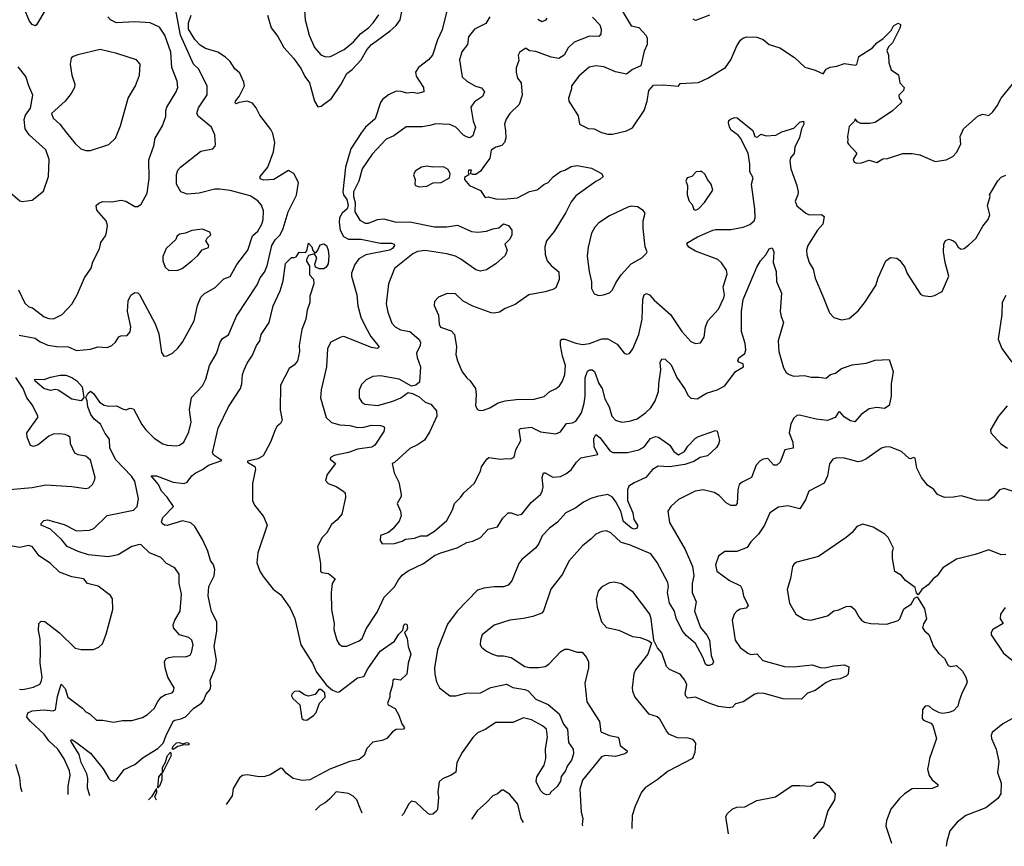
# Model space of a CAD drawing. Extents: x 1690054 to 1842981, y 782881 to 914114.
# Tile 135 of 256: x 1774185 to 1780595, y 786213 to 791596. Entities that reach past the tile are written whole.
import ezdxf

# ---------------------------------------------------------------- set-up
doc = ezdxf.new("R2010")
doc.units = 0

msp = doc.modelspace()

# ---------------------------------------------------------------- linework, layer by layer
at = {"layer": '0CON10XD'}
for points in [[(1776033.6, 791755), (1776043.6, 791595), (1776070, 791495), (1776104.5, 791415), (1776145, 791366.9), (1776175, 791354.3), (1776207.5, 791355), (1776298.1, 791401.9), (1776358.7, 791451.3), (1776405.2, 791504.8), (1776458.9, 791545), (1776485.2, 791574.8), (1776523.4, 791626.6)], [(1774181.5, 789541.5), (1774285, 789522.3), (1774318.7, 789498.7), (1774367.3, 789477.3), (1774427.1, 789467.1), (1774500, 789465), (1774555, 789442.5), (1774645, 789451.2), (1774694.2, 789465.8), (1774755, 789461.2), (1774785, 789473.8), (1774808, 789495), (1774829.5, 789530.5), (1774842.9, 789537.1), (1774885, 789540), (1774905, 789563.3), (1774908.2, 789595), (1774887.8, 789695), (1774891.4, 789765), (1774907.7, 789802.3), (1774935, 789820), (1774955, 789816.7), (1774965.7, 789805.7), (1775067.3, 789615), (1775090.3, 789550.3), (1775108.8, 789428.8), (1775124.2, 789404.2), (1775145, 789406.2), (1775178.8, 789425), (1775215, 789457.1), (1775244.4, 789495), (1775320.5, 789635), (1775342.2, 789735), (1775365, 789790), (1775385, 789810), (1775458.3, 789851.7), (1775515, 789908.6), (1775555, 789922.9), (1775599, 790001), (1775670, 790095), (1775701.5, 790188.5), (1775735, 790219.5), (1775762.2, 790265), (1775770, 790295), (1775771.2, 790351.2), (1775758.5, 790388.5), (1775735, 790416.7), (1775685, 790448.2), (1775555, 790483.8), (1775485, 790492.7), (1775455, 790492.9), (1775353.8, 790466.2), (1775275, 790458.5), (1775235, 790474.4), (1775206.2, 790525), (1775205, 790587.5), (1775214.2, 790615), (1775230.8, 790635), (1775365, 790738.6), (1775442.5, 790755), (1775458.3, 790771.7), (1775460, 790785), (1775454.4, 790845), (1775432.9, 790895), (1775350, 790965), (1775338.1, 790985), (1775348.9, 791021.1), (1775405, 791106.7), (1775404.4, 791165), (1775349.2, 791275), (1775315.8, 791305.8), (1775230.9, 791495), (1775204.6, 791645.4)], [(1774355, 791664.3), (1774295, 791561.2), (1774285, 791556.2), (1774265, 791563.8), (1774248, 791585), (1774212.2, 791672.2)], [(1775798, 791625), (1775823, 791543), (1775865, 791485.8), (1775905.5, 791415), (1775966.5, 791345), (1776017.3, 791275), (1776041.9, 791225), (1776071.5, 791185), (1776103.5, 791065), (1776125, 791029.2), (1776147.8, 791032.2), (1776215, 791082.2), (1776277.1, 791175), (1776314.6, 791245), (1776349.2, 791270.8), (1776408.5, 791335), (1776445, 791398.5), (1776475, 791434.3), (1776505.2, 791454.8), (1776597.9, 791522.1), (1776635, 791557.1), (1776661.9, 791595), (1776671.9, 791648.1)], [(1776964.1, 791645), (1776935, 791529.2), (1776905.9, 791465), (1776872.9, 791365), (1776846, 791334), (1776781.4, 791285), (1776760.8, 791255), (1776766.9, 791226.9), (1776814, 791155), (1776816.2, 791125), (1776775.9, 791114.1), (1776745, 791121.4), (1776705, 791116.5), (1776668, 791128), (1776635, 791130), (1776585, 791106.2), (1776547.1, 791075), (1776535, 791056.9), (1776499.7, 790950.3), (1776435.6, 790895), (1776409.2, 790860.8), (1776341.2, 790755), (1776306.8, 790635), (1776289.8, 790475), (1776294.1, 790455), (1776315.1, 790425), (1776322.9, 790385), (1776316.9, 790365), (1776283.7, 790335), (1776267.4, 790305), (1776264.5, 790274.5), (1776271.3, 790225), (1776292, 790185), (1776325, 790166.6), (1776405, 790167), (1776535, 790141.1), (1776605, 790140), (1776622.5, 790135), (1776626, 790125), (1776612, 790105), (1776592, 790095), (1776438.6, 790065), (1776392, 790038), (1776367.8, 790002.2), (1776345.7, 789945), (1776344.3, 789925), (1776378.8, 789805), (1776386.9, 789733.1), (1776405, 789658), (1776435.3, 789595.3), (1776471.8, 789531.8), (1776526.2, 789465), (1776515, 789454.5), (1776475, 789460.8), (1776295, 789531.9), (1776275, 789529.2), (1776210, 789495), (1776189.2, 789455), (1776182.9, 789335), (1776147.8, 789185), (1776142.7, 789132.7), (1776181.1, 789005), (1776215, 788973.8), (1776268.7, 788958.7), (1776334.1, 788954.1), (1776385, 788941.1), (1776425, 788943.1), (1776475.4, 788955.4), (1776535, 788954.2), (1776555, 788946), (1776560.8, 788935), (1776556.7, 788915), (1776497.7, 788825), (1776478.1, 788811.9), (1776385, 788800), (1776325, 788778.4), (1776231.9, 788758.1), (1776208.8, 788745), (1776206.7, 788735), (1776240, 788705), (1776187.5, 788635), (1776176.2, 788595), (1776193.3, 788575), (1776245, 788556.2), (1776288.8, 788528.8), (1776303.3, 788515), (1776306, 788485), (1776281.2, 788375), (1776251.2, 788338.8), (1776215, 788308.8), (1776185.4, 788254.6), (1776155, 788223.3), (1776124, 788165), (1776142.9, 788055), (1776144, 788005), (1776155, 787996.2), (1776195, 787988.6), (1776237.8, 787955), (1776220, 787925), (1776212.5, 787865), (1776216, 787755), (1776232.5, 787665), (1776230.6, 787625), (1776248.6, 787555), (1776265, 787528.8), (1776285, 787516), (1776315, 787517.5), (1776353.8, 787533.8), (1776395, 787550.6), (1776415, 787566.2), (1776439.9, 787630.1), (1776512.1, 787737.9), (1776558.2, 787835), (1776625, 787901.9), (1776650.7, 787949.3), (1776675, 787978.5), (1776715, 788006.6), (1776815, 788055.4), (1776885, 788106.8), (1776926, 788125), (1777033, 788157), (1777095, 788191.2), (1777135, 788201.1), (1777184.3, 788225), (1777235, 788278.6), (1777295, 788294), (1777330.7, 788349.3), (1777365, 788384.4), (1777385, 788384.4), (1777425, 788370.5), (1777455, 788375.4), (1777515, 788452.1), (1777575.2, 788504.8), (1777586, 788524), (1777592.2, 788555), (1777586.8, 788615), (1777595, 788644.2), (1777605, 788644.4), (1777655, 788617.1), (1777705, 788622.1), (1777741.7, 788638.3), (1777775, 788665.5), (1777809.7, 788715), (1777837.8, 788742.2), (1777950, 788765), (1777924.4, 788815), (1777922.4, 788867.6), (1777935, 788894), (1777965, 788873.1), (1778028, 788788), (1778047.5, 788777.5), (1778143.1, 788776.9), (1778215, 788794.6), (1778251.1, 788815), (1778291.2, 788868.8), (1778325, 788882.2), (1778345, 788878.1), (1778417.8, 788825), (1778444.4, 788784.4), (1778475, 788762.8), (1778513.3, 788785), (1778535, 788818.1), (1778585, 788870.8), (1778605, 788882.5), (1778715, 788920.8), (1778725, 788916.2), (1778731.2, 788898.8)], [(1778100.8, 791665), (1778165, 791556), (1778215, 791544.3), (1778263.5, 791493.5), (1778270, 791475), (1778269.2, 791435), (1778250.3, 791389.7), (1778228, 791295), (1778175, 791271.6), (1778135, 791240), (1778065, 791255.6), (1777987.6, 791287.6), (1777935, 791294.4), (1777892.9, 791287.1), (1777825, 791227.5), (1777776.7, 791165), (1777776.7, 791145), (1777757.5, 791085), (1777760, 791065), (1777820.3, 790970.3), (1777830, 790915), (1777885, 790887.8), (1777925.8, 790885.8), (1777972, 790862), (1778015, 790850), (1778045, 790850), (1778135, 790872), (1778175, 790891.2), (1778250.8, 791005), (1778270, 791065), (1778280, 791135), (1778311.7, 791168.3), (1778375, 791172.5), (1778475, 791162.5), (1778485, 791180), (1778605, 791186.2), (1778665, 791214), (1778780, 791285), (1778815, 791333.3), (1778854, 791425), (1778877.7, 791462.3), (1778894.1, 791475.9), (1778920, 791485), (1778985, 791481.2), (1779026.1, 791466.1), (1779065, 791433.3), (1779135, 791413.3), (1779229.1, 791349.1), (1779296.8, 791286.8), (1779365, 791267.8), (1779415, 791242.2), (1779435, 791272.9), (1779462.5, 791287.5), (1779505, 791293.3), (1779555, 791310), (1779625, 791299.4), (1779635, 791304.7), (1779648.8, 791355), (1779737.5, 791412.5), (1779765.7, 791444.3), (1779807.4, 791472.6), (1779858.8, 791525), (1779875, 791556), (1779905, 791572), (1779918.8, 791565), (1779917.1, 791545), (1779867.5, 791445), (1779840.4, 791419.6), (1779831.5, 791395), (1779840.6, 791365), (1779843.8, 791315), (1779859.4, 791269.4), (1779906.7, 791236.7), (1779914.6, 791184.6), (1779942.9, 791155), (1779938.5, 791135), (1779909.4, 791105), (1779911.5, 791085), (1779925.8, 791065), (1779924, 791055), (1779867.4, 791002.6), (1779755, 790927.1), (1779720.5, 790919.5), (1779660.7, 790920.7), (1779640, 790930), (1779625, 790950), (1779620, 790935), (1779585, 790900), (1779574.5, 790835.5), (1779577.4, 790812.6), (1779574.4, 790795), (1779580, 790785), (1779635.5, 790725.5), (1779610.7, 790685), (1779618.9, 790668.9), (1779635, 790661.9), (1779665, 790663.6), (1779715, 790680), (1779765, 790665.6), (1779805, 790688.6), (1779835, 790691.1), (1779935.8, 790724.2), (1779996.2, 790723.8), (1780045.5, 790715.5), (1780145, 790673.3), (1780217, 790683), (1780261.2, 790705), (1780285, 790731.2), (1780312.9, 790785), (1780307.3, 790835), (1780330, 790885), (1780425, 790968.6), (1780455, 790979.4), (1780495, 790972.8), (1780521.5, 790995), (1780550, 791035), (1780574, 791085), (1780651.7, 791178.3)], [(1774176.9, 789836.9), (1774218.9, 789748.9), (1774245, 789726.9), (1774268.5, 789718.5), (1774345, 789660.6), (1774375, 789649.4), (1774405, 789647.1), (1774462, 789675), (1774525, 789743.8), (1774559.2, 789805), (1774605.8, 789915), (1774651.2, 789978.8), (1774660.5, 790019.5), (1774705.5, 790104.5), (1774714, 790145), (1774742.7, 790187.3), (1774750.3, 790209.7), (1774755.6, 790255), (1774748.6, 790285), (1774686.2, 790355), (1774682.5, 790385), (1774699.5, 790400.5), (1774725, 790411.2), (1774785, 790410.6), (1774845, 790421.4), (1774875, 790414.2), (1774935, 790380), (1774955, 790380), (1774975.9, 790394.1), (1775015.8, 790465), (1775027.8, 790562.2), (1775025.9, 790684.1), (1775057.5, 790775), (1775067.5, 790825), (1775115.7, 790905), (1775136.9, 790965), (1775135.8, 791005), (1775142.9, 791025), (1775204.3, 791125), (1775214.3, 791155), (1775210.6, 791195), (1775174.4, 791285), (1775169.2, 791385), (1775129.2, 791495), (1775096, 791546), (1775035, 791574.5), (1774935, 791581.8), (1774815, 791575.3), (1774775.7, 791595), (1774759.4, 791615)], [(1774500.1, 786550), (1774500.4, 786605), (1774513.6, 786675), (1774508.2, 786705), (1774475, 786782), (1774432.5, 786845), (1774375, 786900.5), (1774345, 786942.9), (1774255, 787025.6), (1774231.9, 787055), (1774237.6, 787082.4), (1774265, 787096.2), (1774345, 787101.8), (1774403.5, 787096.5), (1774417.6, 787102.4), (1774431.6, 787188.4), (1774455, 787270), (1774480, 787240), (1774499.2, 787185), (1774593.8, 787113.8), (1774615, 787089.2), (1774643.4, 787073.4), (1774685, 787034.2), (1774725.9, 787034.1), (1774795, 787022.5), (1774855, 787032.5), (1774915, 787032), (1774985, 787052.5), (1775017.9, 787072.1), (1775059.7, 787110.3), (1775083.4, 787156.6), (1775105.7, 787184.3), (1775135, 787201.2), (1775177, 787213), (1775187, 787223), (1775190, 787245), (1775149.2, 787315), (1775132, 787375), (1775128, 787415), (1775136.1, 787433.9), (1775155, 787443.3), (1775195, 787448.8), (1775265, 787446), (1775295, 787458.8), (1775304, 787475), (1775314.2, 787525), (1775305.5, 787555.5), (1775285, 787572.5), (1775225, 787590.8), (1775185.8, 787635), (1775184.3, 787655), (1775195, 787686.7), (1775230, 787745), (1775237.5, 787855), (1775224.2, 787924.2), (1775224, 787985), (1775195, 788026), (1775141.2, 788055), (1775104.4, 788094.4), (1775030, 788125), (1774975.5, 788175.5), (1774965, 788178.9), (1774915, 788165.5), (1774825, 788110.3), (1774761.5, 788098.5), (1774631.9, 788111.9), (1774565, 788132.5), (1774495, 788166.3), (1774459, 788209), (1774385, 788278.6), (1774324, 788305), (1774325, 788316.2), (1774342.5, 788335), (1774365, 788340), (1774475, 788308.5), (1774555, 788266.9), (1774638.5, 788271.5), (1774666.7, 788283.3), (1774755, 788367.2), (1774925, 788402.5), (1774950.6, 788425), (1774958.2, 788475), (1774935, 788590), (1774912.4, 788622.4), (1774809.8, 788729.8), (1774772.6, 788805), (1774769.5, 788865), (1774740.3, 788900.3), (1774711, 788961), (1774669.8, 788995), (1774647.1, 789025), (1774628.4, 789075), (1774625.2, 789115), (1774616.2, 789135), (1774627.5, 789162.5), (1774645, 789176.1), (1774665, 789161.9), (1774705, 789106.1), (1774735, 789085.3), (1774765, 789079.4), (1774815, 789081.3), (1774855, 789061.9), (1774875.3, 789054.7), (1774905, 789066.2), (1774925, 789061.2), (1774979.2, 788959.2), (1775005.5, 788925), (1775060.7, 788870.7), (1775115.8, 788835), (1775145, 788824.2), (1775205, 788821.2), (1775224.5, 788825.5), (1775254, 788845), (1775286.9, 788913.1), (1775300.9, 788975), (1775290.8, 789055), (1775304, 789135), (1775375, 789212), (1775395.8, 789255.8), (1775421.5, 789345), (1775466.9, 789423.1), (1775491.1, 789495), (1775505, 789518.8), (1775545, 789544), (1775596.7, 789665), (1775730.7, 789869.3), (1775750, 789915), (1775778, 789952), (1775797.1, 789992.9), (1775826.9, 790125), (1775847.6, 790162.4), (1775880, 790195), (1775900.9, 790235), (1775933.3, 790345), (1775987.3, 790452.7), (1775999.6, 790535), (1775970, 790595), (1775935, 790613.3), (1775838.8, 790555), (1775775, 790550), (1775749.7, 790559.7), (1775750, 790575), (1775800, 790635), (1775838.2, 790735), (1775845.5, 790795), (1775834, 790854), (1775820.9, 790880.9), (1775748.5, 790975), (1775725, 791020.8), (1775701.3, 791051.3), (1775665.7, 791065.7), (1775612.8, 791057.2), (1775595, 791048.8), (1775586.7, 791055), (1775588.9, 791065), (1775612.7, 791095), (1775649.1, 791165), (1775645, 791189.2), (1775617.6, 791247.6), (1775585, 791276.7), (1775555, 791322.7), (1775525, 791351.8), (1775475, 791383.6), (1775395, 791407.1), (1775360.8, 791430.8), (1775325.6, 791465.6), (1775283.6, 791535), (1775283.2, 791575), (1775300.7, 791625)], [(1777246.6, 791613.4), (1777218.9, 791571.1), (1777146.2, 791535), (1777107.5, 791485), (1777100.8, 791435), (1777063.7, 791386.3), (1777047.9, 791335), (1777064.6, 791224.6), (1777095, 791194.4), (1777152.7, 791162.7), (1777191.1, 791151.1), (1777210.8, 791125), (1777198.6, 791095), (1777145, 791061.4), (1777122.9, 791027.1), (1777136.9, 790935), (1777153.5, 790895), (1777135, 790839.2), (1777115, 790826.7), (1777093.7, 790833.7), (1777075, 790844.2), (1777024.2, 790895), (1776985, 790912.5), (1776895, 790917.1), (1776855, 790906.5), (1776805, 790898.5), (1776701.1, 790898.9), (1776620.4, 790839.6), (1776571.3, 790818.7), (1776480.1, 790719.9), (1776415.6, 790624.4), (1776393.1, 790545), (1776357.8, 790475), (1776357.7, 790445), (1776369.4, 790405), (1776366.4, 790345), (1776399.4, 790289.4), (1776435, 790270.9), (1776455, 790271.2), (1776515, 790295.5), (1776555, 790298.9), (1776635, 790276.9), (1776725, 790278.7), (1776885, 790245.9), (1776965, 790246.9), (1777035, 790258.5), (1777126.6, 790216.6), (1777168.7, 790211.3), (1777225, 790219.1), (1777265, 790234.4), (1777305, 790240.8), (1777335, 790265.6), (1777367.5, 790255), (1777390, 790225), (1777388.8, 790195), (1777375, 790167.5), (1777342.5, 790135), (1777358, 790095), (1777345, 790061.2), (1777284.1, 790005.9), (1777225, 789966.7), (1777185, 789958.8), (1777155, 789967.5), (1777057.3, 790037.3), (1777021.2, 790055), (1776965, 790070.8), (1776825, 790093.8), (1776775, 790086.2), (1776745, 790072.1), (1776624.5, 789975.5), (1776586.7, 789875), (1776571.1, 789745), (1776582, 789692), (1776608.7, 789618.7), (1776628.6, 789595), (1776665, 789576.5), (1776725.2, 789565.2), (1776783.1, 789515), (1776794.4, 789495), (1776792.9, 789475), (1776768.6, 789425), (1776772.9, 789395), (1776794.7, 789334.7), (1776788.8, 789235), (1776765, 789216.2), (1776735, 789210), (1776655, 789255.8), (1776535, 789276.7), (1776485, 789271.9), (1776440.2, 789249.8), (1776410.2, 789219.8), (1776395.6, 789184.4), (1776395, 789132.5), (1776412, 789105), (1776432.1, 789092.1), (1776516.1, 789083.9), (1776615, 789111.4), (1776666.4, 789133.6), (1776715, 789168.8), (1776741.7, 789161.7), (1776785, 789139.2), (1776824.2, 789105), (1776862.2, 789092.2), (1776898.9, 789048.9), (1776901.1, 789015), (1776854.5, 788915), (1776821.5, 788858.5), (1776775, 788826.5), (1776725, 788804.4), (1776625, 788712.5), (1776610, 788705), (1776624, 788645), (1776652.5, 788585), (1776668.8, 788505), (1776668, 788492), (1776642.5, 788445), (1776664.3, 788395), (1776667.5, 788365), (1776655, 788330), (1776615, 788280), (1776585, 788256.7), (1776533.9, 788236.1), (1776531.2, 788205), (1776545, 788182.5), (1776625, 788184), (1776675, 788200), (1776695.8, 788214.2), (1776755, 788219.2), (1776795.5, 788234.5), (1776835, 788234.5), (1776886, 788265), (1776965.8, 788335), (1777002.5, 788405), (1777015.8, 788445), (1777055, 788483.8), (1777076, 788515), (1777143.1, 788575), (1777184.2, 788655), (1777191.8, 788685), (1777225.6, 788735), (1777238.8, 788745), (1777315, 788733.1), (1777355, 788739.2), (1777383.6, 788736.4), (1777403.8, 788746.2), (1777414.1, 788795.9), (1777447.1, 788855), (1777435.8, 788924.2), (1777445, 788932.9), (1777515, 788943.5), (1777575, 788912), (1777675, 788898), (1777705, 788912), (1777745, 788965.7), (1777785, 788970.5), (1777805, 788982.2), (1777841.6, 789035), (1777860.8, 789099.2), (1777866.9, 789145), (1777865.5, 789264.5), (1777882.2, 789307.8), (1777895, 789316.2), (1777912.5, 789315), (1777927.1, 789305), (1777955, 789227.1), (1777978, 789195), (1777995, 789126), (1778023.6, 789075), (1778040.5, 789015), (1778065, 788988.6), (1778105, 788975.6), (1778155, 788980.6), (1778205, 788996.9), (1778260, 789035), (1778295, 789068), (1778323.1, 789115), (1778344.5, 789175), (1778345.3, 789225), (1778358.8, 789315), (1778355.5, 789364.5), (1778365, 789387.5), (1778388, 789385), (1778427.3, 789347.3), (1778462.7, 789265), (1778518.1, 789188.1), (1778535, 789151.2), (1778555, 789131.2), (1778595, 789128), (1778655.8, 789164.2), (1778725, 789185.8), (1778775, 789210.8), (1778845.4, 789305), (1778896.4, 789335), (1778894.8, 789354.8), (1778867.8, 789365), (1778861, 789375), (1778866, 789394), (1778905, 789423.1), (1778912.9, 789445), (1778908.1, 789488.1), (1778884.4, 789565), (1778884, 789696), (1778895, 789773.3), (1778984.3, 789985), (1779008.8, 790025), (1779043.8, 790065), (1779065, 790103.3), (1779085, 790110), (1779095.7, 790085), (1779090.6, 790015), (1779110, 789955), (1779111.3, 789891.3), (1779143.8, 789815), (1779136.9, 789695), (1779142.1, 789662.1), (1779157.5, 789625), (1779123.5, 789505), (1779128.2, 789435), (1779158.3, 789328.3), (1779175, 789298), (1779193.8, 789285), (1779225, 789275.6), (1779295, 789279.5), (1779337.2, 789267.2), (1779388.9, 789268.9), (1779435, 789262.5), (1779463.3, 789285), (1779495.5, 789294.5), (1779535, 789324.4), (1779605, 789347.8), (1779695, 789360), (1779755, 789378.5), (1779845, 789382.5), (1779871.5, 789305), (1779859.4, 789225), (1779859.2, 789145), (1779845, 789084.2), (1779815, 789064.3), (1779765, 789069.6), (1779715, 789061.1), (1779664.2, 789025), (1779623.3, 788976.7), (1779595, 788984.2), (1779555, 789007.5), (1779525, 789042.5), (1779515, 789040), (1779493.3, 789005), (1779445, 788986.9), (1779370, 788995), (1779261.3, 789021.3), (1779245, 789019.4), (1779225, 789000.6), (1779205.5, 788965), (1779194.4, 788905), (1779218.7, 788845), (1779220, 788805), (1779165.4, 788794.6), (1779136.4, 788715), (1779115, 788695.7), (1779095, 788695.8), (1779055, 788739.2), (1779025, 788733.8), (1779005, 788723.3), (1778980, 788695), (1778949.2, 788615), (1778888, 788585), (1778870, 788570), (1778860.5, 788535), (1778855.6, 788445), (1778845, 788431.4), (1778815, 788433.5), (1778785, 788449.5), (1778738.3, 788498.3), (1778707.3, 788517.3), (1778635, 788534.4), (1778582.5, 788525), (1778475, 788471.2), (1778425, 788426.2), (1778405.8, 788395), (1778415, 788322.5), (1778516.7, 788145), (1778565.3, 788035), (1778574.6, 787975.4), (1778562.7, 787925), (1778562.3, 787865), (1778590, 787805), (1778578.8, 787745), (1778617.6, 787637.6), (1778658.1, 787588.1), (1778676.5, 787555), (1778687.5, 787455), (1778701.9, 787415), (1778695, 787400), (1778675, 787391.2), (1778661.5, 787391.5), (1778650.3, 787400.3), (1778633.1, 787445), (1778585, 787534), (1778525, 787586.7), (1778498.8, 787618.8), (1778458.8, 787698.8), (1778448.6, 787745), (1778416, 787796), (1778401.8, 787865), (1778409.4, 787905), (1778405, 787931.4), (1778335, 788060.6), (1778295, 788117.8), (1778155, 788176.7), (1778100.6, 788190.6), (1778034.5, 788254.5), (1778005, 788268), (1777975, 788264), (1777935, 788246), (1777906.2, 788215), (1777849.3, 788170.7), (1777760.2, 788069.8), (1777718.6, 787985), (1777642.4, 787887.6), (1777594.4, 787745.6), (1777585, 787732), (1777525, 787710), (1777465, 787696.2), (1777375, 787685.8), (1777275, 787654), (1777195, 787590), (1777184, 787555), (1777183.8, 787525), (1777190.5, 787510.5), (1777224.2, 787484.2), (1777262.5, 787465), (1777295, 787453.3), (1777335, 787453.8), (1777385, 787442.5), (1777473.3, 787385), (1777505, 787377.1), (1777565, 787376.9), (1777605.4, 787384.6), (1777629.8, 787400.2), (1777709.1, 787480.9), (1777735, 787497.5), (1777755, 787497.1), (1777815, 787478.1), (1777846.9, 787476.9), (1777875, 787443.3), (1777888, 787415), (1777887.5, 787375), (1777864.4, 787275), (1777878, 787155), (1777959.6, 787025), (1777968.2, 786958.2), (1778025, 786935.4), (1778079.2, 786925), (1778086.5, 786915), (1778095, 786870), (1778140, 786835), (1778137.5, 786825), (1778124.2, 786815.8), (1778065, 786798.1), (1777995.8, 786804.2), (1777973.3, 786795), (1777850, 786645), (1777831.1, 786585), (1777840.8, 786435), (1777850.3, 786395), (1777846.5, 786355), (1777848.7, 786347.7)], [(1777915, 791612.4), (1777962.4, 791562.4), (1777971.5, 791535), (1777968.3, 791501.7), (1777955, 791486), (1777895, 791487.8), (1777795, 791449.2), (1777755, 791413.1), (1777728.8, 791365), (1777695, 791343.5), (1777645, 791351.4), (1777545, 791388), (1777503.6, 791393.6), (1777483, 791407), (1777475, 791407.5), (1777438.3, 791381.7), (1777430.8, 791365), (1777435, 791330), (1777418, 791282), (1777416.2, 791255), (1777426, 791215), (1777450, 791185), (1777457.3, 791105), (1777437.4, 791042.6), (1777375, 790985.8), (1777352, 790948), (1777341.8, 790915), (1777348.6, 790871.4), (1777350.7, 790825), (1777340.9, 790795), (1777324.1, 790775.9), (1777283.8, 790766.2), (1777255.3, 790745), (1777245.6, 790695), (1777185, 790610), (1777155, 790587.5), (1777135, 790587.5), (1777120, 790595), (1777126.7, 790615), (1777107.5, 790615), (1777103.8, 790603.8), (1777110, 790585), (1777081.7, 790568.3), (1777080, 790555), (1777112.5, 790515), (1777185, 790482.5), (1777215, 790438.8), (1777235, 790442), (1777285, 790429.2), (1777335, 790426.9), (1777425, 790435.5), (1777505, 790477.1), (1777555, 790488.1), (1777596.5, 790523.5), (1777625.8, 790535), (1777657.3, 790572.7), (1777705, 790606.7), (1777734.5, 790615.5), (1777775, 790639.4), (1777815, 790645.6), (1777908.6, 790628.6), (1777973.3, 790595), (1777983.3, 790575), (1777965, 790556.2), (1777935, 790541.9), (1777805, 790448.2), (1777775, 790410), (1777740.8, 790339.2), (1777665, 790216), (1777615.8, 790155), (1777603.2, 790116.8), (1777606.8, 790066.8), (1777618.1, 790025), (1777644.5, 789995), (1777694.5, 789954.5), (1777697.3, 789905), (1777675, 789850), (1777655, 789837.8), (1777606.2, 789823.8), (1777500, 789805), (1777409.7, 789740.3), (1777345, 789715.6), (1777307.9, 789692.1), (1777275, 789685.4), (1777255, 789686.2), (1777135, 789730), (1777073.1, 789763.1), (1777021.7, 789811.7), (1776967.7, 789812.3), (1776911.2, 789788.8), (1776885, 789760), (1776884, 789735), (1776912.4, 789672.4), (1776916.5, 789613.5), (1776925, 789593.8), (1776995, 789570.5), (1777016.4, 789545), (1777029.6, 789465), (1777023.5, 789415), (1777035.6, 789375), (1777065, 789303.8), (1777095, 789264), (1777118.8, 789245), (1777153.3, 789195), (1777157.5, 789155), (1777152.3, 789082.3), (1777165, 789057.5), (1777181.7, 789051.7), (1777205, 789053.8), (1777245, 789068.8), (1777299.3, 789100.7), (1777345, 789114.4), (1777417.4, 789122.6), (1777533.7, 789123.7), (1777598.6, 789141.4), (1777635.6, 789174.4), (1777676.6, 789193.4), (1777698.7, 789211.3), (1777718.9, 789241.1), (1777734, 789285), (1777737.5, 789345), (1777718.8, 789405), (1777705.4, 789475), (1777705.7, 789505), (1777715, 789515.5), (1777735, 789516.1), (1777805, 789488.4), (1777848.4, 789481.6), (1777895, 789487.1), (1777975, 789516.8), (1778013.4, 789516.6), (1778075, 789482), (1778120, 789425), (1778135, 789417.5), (1778155, 789422.5), (1778177, 789453), (1778216.5, 789545), (1778236.9, 789645), (1778242.7, 789775), (1778251.1, 789805), (1778265, 789813.3), (1778285, 789804.4), (1778315, 789769.4), (1778422.5, 789675), (1778496.2, 789565), (1778555, 789500), (1778585, 789486.2), (1778618.3, 789491.7), (1778641.7, 789528.3), (1778649.2, 789595), (1778664.2, 789635), (1778735, 789710), (1778769.5, 789785), (1778773.6, 789805), (1778764.7, 789855.3), (1778791.8, 789938.2), (1778786.2, 789965), (1778755, 790013.1), (1778730.8, 790035), (1778585, 790089.2), (1778541.2, 790115), (1778528.8, 790135), (1778535, 790145.8), (1778597.3, 790182.7), (1778698, 790225), (1778715, 790229.6), (1778815, 790229.1), (1778895, 790243.8), (1778937.6, 790262.4), (1778967.1, 790285), (1778973.5, 790305), (1778972, 790365), (1778949.4, 790525), (1778960, 790565), (1778939.2, 790605), (1778938.8, 790655), (1778926.9, 790726.9), (1778877.8, 790825), (1778865, 790841.4), (1778817.2, 790877.2), (1778805.8, 790895), (1778799.2, 790925), (1778801.7, 790938.3), (1778811.7, 790948.3), (1778840.7, 790959.3), (1778857, 790957), (1778958.8, 790875), (1778972.2, 790835), (1778988.8, 790831.2), (1779009.3, 790850.7), (1779045, 790839.2), (1779107, 790843), (1779148, 790865), (1779225, 790889.1), (1779265, 790928.9), (1779288, 790935), (1779290.6, 790915), (1779274.5, 790885.5), (1779262.1, 790827.9), (1779232, 790765), (1779226.9, 790725), (1779203.6, 790696.4), (1779198.4, 790675), (1779206.4, 790625), (1779245.3, 790515.3), (1779252.7, 790475), (1779250.9, 790455), (1779234.6, 790415), (1779245, 790382.9), (1779303.3, 790335), (1779324, 790325), (1779405, 790327.3), (1779422, 790315), (1779414.3, 790265), (1779380, 790225), (1779316.2, 790125), (1779307.5, 790095), (1779309.2, 790065), (1779324.2, 790015), (1779351.7, 789971.7), (1779363.7, 789913.7), (1779413.9, 789796.1), (1779457.3, 789687.3), (1779485, 789656.7), (1779535, 789642), (1779585, 789650.8), (1779645, 789700.8), (1779685, 789752), (1779759.4, 789865), (1779774.4, 789915), (1779824.3, 790025.7), (1779855, 790046.7), (1779895, 790042.5), (1779915, 790027.5), (1779948.8, 789985), (1779963, 789943), (1780048.8, 789808.8), (1780065, 789800), (1780113, 789793), (1780140.9, 789799.1), (1780191.1, 789825), (1780233.8, 789925), (1780210.3, 790015), (1780200.5, 790085), (1780202, 790135), (1780212.7, 790157.3), (1780235, 790167.5), (1780265, 790155.6), (1780278.1, 790145), (1780295, 790114), (1780315, 790102), (1780334.2, 790105.8), (1780365, 790129.4), (1780409.2, 790170.8), (1780455, 790252), (1780491.4, 790295), (1780500.8, 790325), (1780486.7, 790385), (1780502.5, 790445), (1780500, 790455), (1780553.9, 790546.1), (1780575, 790570), (1780605, 790583.8)], [(1777616.2, 791606.2), (1777608.5, 791591.5), (1777585, 791581.9), (1777557.3, 791597.3)], [(1778675.2, 791624.8), (1778585, 791591.2), (1778570, 791600)], [(1774615, 790744), (1774645, 790744.2), (1774765, 790782), (1774808, 790825), (1774840.6, 790905), (1774891.5, 791085), (1774938.9, 791165), (1774965.6, 791235), (1774968.6, 791305), (1774945, 791334), (1774816.3, 791376.3), (1774707.8, 791402.2), (1774563, 791367), (1774533, 791357), (1774520, 791345), (1774513.6, 791306.4), (1774524, 791235), (1774543.8, 791175), (1774541.2, 791155), (1774520, 791115), (1774481.2, 791065), (1774392.5, 790985), (1774403.3, 790955), (1774445.7, 790915.7), (1774489.7, 790859.7), (1774545, 790788.8), (1774583.3, 790755), (1774615, 790744)], [(1774105.4, 790485.4), (1774185, 790416.7), (1774201.7, 790411.7), (1774265, 790420), (1774340.7, 790479.3), (1774372.9, 790575), (1774376.1, 790685), (1774355, 790748), (1774245.8, 790845.8), (1774221.2, 790885), (1774213.9, 790946.1), (1774223.3, 790975), (1774255, 791020), (1774271.2, 791105), (1774244.2, 791164.2), (1774225.6, 791225), (1774175, 791288.6)], [(1776785, 790507.5), (1776835, 790512.5), (1776877, 790533), (1776930, 790535), (1776983, 790567), (1776987, 790593), (1776975, 790620), (1776945, 790636.7), (1776875, 790636.2), (1776835, 790642.5), (1776800, 790635), (1776760.2, 790609.8), (1776749.4, 790585), (1776760, 790555), (1776757.5, 790525), (1776762.5, 790515), (1776785, 790507.5)], [(1778585, 790355.6), (1778605, 790364.4), (1778643.8, 790405), (1778697.5, 790485), (1778687.5, 790525), (1778662.5, 790555), (1778648.3, 790588.3), (1778626.1, 790606.1), (1778615, 790607.5), (1778590, 790605), (1778560, 790575), (1778530, 790565), (1778522.5, 790545), (1778532.5, 790515), (1778530, 790455), (1778543.3, 790415), (1778562.3, 790392.3), (1778575, 790360), (1778585, 790355.6)], [(1777955, 789800), (1777985, 789803.8), (1778025, 789818), (1778045, 789836.2), (1778066.8, 789883.2), (1778100.8, 789935), (1778165, 790005.8), (1778234.4, 790045.6), (1778266.2, 790075), (1778270, 790085), (1778257, 790117), (1778244.2, 790235.8), (1778244, 790286), (1778257.5, 790335), (1778245, 790352.5), (1778206.4, 790376.4), (1778165, 790381.2), (1778145, 790376), (1778025, 790318.1), (1777955, 790272.9), (1777929.4, 790245), (1777908.6, 790205), (1777886.9, 790115), (1777879.4, 790055), (1777891.9, 789955), (1777907.7, 789887.7), (1777908.8, 789845), (1777925, 789810), (1777955, 789800)], [(1775155, 789963.3), (1775215, 789964), (1775243.3, 789975), (1775306.2, 790025), (1775345, 790061.2), (1775372.1, 790097.9), (1775415, 790112.5), (1775415.9, 790125.9), (1775396.7, 790155), (1775405, 790172.5), (1775430, 790195), (1775423, 790213), (1775375, 790231.2), (1775305, 790222), (1775265, 790206.2), (1775225, 790200), (1775207.5, 790185), (1775202.5, 790165), (1775138.8, 790105), (1775116.4, 790053.6), (1775116.7, 790025), (1775132.5, 789985), (1775155, 789963.3)], [(1774640.5, 786541.2), (1774626.2, 786595), (1774628.1, 786655), (1774621.9, 786685), (1774585, 786759.1), (1774571, 786811), (1774519.2, 786895), (1774517.5, 786905), (1774525, 786908), (1774556.7, 786886.7), (1774645, 786819.4), (1774727.4, 786717.4), (1774765, 786654.3), (1774775, 786643.1), (1774795, 786636.9), (1774815, 786645.7), (1774865.7, 786714.3), (1774934.3, 786745), (1774988.9, 786791.1), (1775085, 786850), (1775119.1, 786885), (1775137.6, 786935), (1775185, 787027.3), (1775195, 787035.3), (1775235, 787043), (1775263.6, 787056.4), (1775318.1, 787111.9), (1775367.5, 787145), (1775384.1, 787165), (1775399.1, 787205), (1775425.3, 787235), (1775429.4, 787255), (1775424.5, 787295), (1775455, 787367.5), (1775465.7, 787425), (1775451.5, 787515), (1775468.3, 787615), (1775468.7, 787675), (1775433.3, 787743.3), (1775411.5, 787845), (1775416.9, 787905), (1775450.7, 787975), (1775455.9, 788015), (1775446.8, 788045), (1775426.8, 788075), (1775409.6, 788135), (1775375, 788212), (1775324.4, 788295), (1775299.3, 788319.3), (1775245, 788332.1), (1775145, 788302.9), (1775127.5, 788305), (1775113.3, 788315), (1775108.8, 788325), (1775117.5, 788355), (1775186.7, 788425), (1775145, 788487.5), (1775108, 788525), (1775088.1, 788568.1), (1775040, 788625), (1775075, 788626.2), (1775185, 788584.2), (1775255, 788575.7), (1775275, 788584.3), (1775304.6, 788625), (1775326.8, 788643.2), (1775374.2, 788665.8), (1775415, 788694.5), (1775500, 788725), (1775449.1, 788759.1), (1775439.5, 788775), (1775476.2, 788935), (1775543.5, 789075), (1775621.8, 789195), (1775630.8, 789225), (1775635.5, 789285), (1775645.5, 789315), (1775665, 789358.6), (1775699.8, 789410.2), (1775726, 789475), (1775748.8, 789505), (1775758, 789545), (1775808.1, 789625), (1775835, 789733.3), (1775879.7, 789830.3), (1775900.5, 789895), (1775915, 790007.5), (1775955, 790046.7), (1775975, 790047.5), (1775985, 790052.5), (1776005, 790082.5), (1776045, 790080), (1776055, 790090), (1776065, 790140), (1776087, 790117), (1776093, 790093), (1776105, 790080), (1776115, 790080), (1776126.1, 790093.9), (1776140.7, 790129.3), (1776165, 790136.7), (1776183.3, 790125), (1776192.5, 790095), (1776197.5, 790055), (1776193.3, 790005), (1776181.2, 789985), (1776165, 789973.1), (1776135, 789972.5), (1776110, 789985), (1776107, 790003), (1776120, 790045), (1776105, 790070), (1776065, 790060), (1776052.5, 790035), (1776053, 790023), (1776071.7, 789991.7), (1776072.5, 789935), (1776097.1, 789907.1), (1776100.8, 789875), (1776074, 789795), (1776074, 789754), (1776056.2, 789703.8), (1776047.3, 789645), (1776022.5, 789577.5), (1776005.3, 789475), (1776006.2, 789435), (1775992.5, 789375), (1775975, 789347.9), (1775939.6, 789325), (1775883.8, 789216.2), (1775880.4, 789055), (1775893, 788987), (1775883.3, 788966.7), (1775860.9, 788949.1), (1775848.6, 788925), (1775818.7, 788845), (1775770, 788755), (1775735, 788736.4), (1775668.3, 788721.7), (1775667.5, 788715), (1775715, 788686), (1775719.6, 788669.6), (1775700.8, 788575), (1775700.6, 788465), (1775712.9, 788435), (1775771.2, 788361.2), (1775796.2, 788305), (1775735.5, 788125), (1775729.8, 788059.8), (1775748.9, 788005), (1775770.9, 787970.9), (1775835, 787888), (1775885, 787851.2), (1775945.6, 787765), (1775976.8, 787696.8), (1776016.2, 787526.2), (1776045, 787477.5), (1776090.9, 787405), (1776116.9, 787346.9), (1776182, 787262), (1776220.5, 787230.5), (1776255, 787217.5), (1776265, 787220), (1776385, 787310), (1776425, 787320), (1776451, 787369), (1776531.2, 787485), (1776625, 787550), (1776653.3, 787595), (1776678.3, 787621.7), (1776685, 787652.5), (1776695, 787662.5), (1776705, 787660), (1776710, 787635), (1776705, 787620), (1776690, 787605), (1776707, 787567), (1776714.2, 787515), (1776731.4, 787465), (1776713.1, 787406.9), (1776706, 787335), (1776665, 787295.3), (1776625, 787301.2), (1776614.2, 787295.8), (1776612, 787265), (1776594.2, 787205.8), (1776595.7, 787184.3), (1776580, 787145), (1776583.8, 787135), (1776630.2, 787110.2), (1776652.6, 787067.4), (1776671.8, 787011.8), (1776689.2, 786985), (1776684.1, 786975.9), (1776636.3, 786973.7), (1776612.3, 786957.7), (1776575, 786914.7), (1776545, 786902.4), (1776485, 786892.5), (1776445, 786850), (1776427.5, 786805), (1776395, 786778), (1776335, 786765.6), (1776205, 786714.7), (1776074.3, 786645.7), (1776025, 786642.4), (1775965, 786655.8), (1775919.6, 786689.6), (1775895, 786719.4), (1775885, 786721.9), (1775815, 786679.5), (1775781.2, 786668.8), (1775745, 786666.1), (1775665, 786678.2), (1775635, 786674.4), (1775615, 786658.6), (1775575, 786590), (1775568.7, 786541.3), (1775529.6, 786485.1)], [(1780605, 789800.6), (1780581.8, 789755), (1780579.1, 789675), (1780555.5, 789515), (1780579.1, 789455), (1780644.7, 789364.7)], [(1774585, 789113.3), (1774525, 789125.4), (1774435, 789183.8), (1774415, 789188.6), (1774385, 789180.9), (1774342, 789195), (1774285, 789241.2), (1774283.3, 789255), (1774345, 789253.3), (1774385, 789268.8), (1774447.9, 789282.1), (1774485, 789280), (1774524.2, 789265), (1774556.7, 789245), (1774591.9, 789205), (1774603.1, 789135), (1774585, 789113.3)], [(1774095, 788534.3), (1774265, 788550), (1774355, 788566), (1774525, 788556), (1774615, 788542.5), (1774635, 788547.5), (1774659.8, 788570.2), (1774672.9, 788595), (1774675.7, 788615), (1774645, 788726.7), (1774615, 788754), (1774565, 788763.3), (1774544.1, 788774.1), (1774516.7, 788835), (1774512.5, 788875), (1774500, 788885), (1774480, 788895), (1774445, 788900), (1774403, 788897), (1774375, 788884), (1774305, 788827.5), (1774275, 788816.2), (1774255, 788823.3), (1774233.6, 788876.4), (1774231.2, 788905), (1774304, 789005), (1774302.5, 789015), (1774268, 789085), (1774232.4, 789132.4), (1774208.5, 789195), (1774159.7, 789265)], [(1780615, 789081.2), (1780558, 789015), (1780506, 788925), (1780507.5, 788905), (1780573.8, 788833.8), (1780616.2, 788805)], [(1778731.2, 788898.8), (1778741.5, 788855), (1778735, 788831.2), (1778720.6, 788809.4), (1778664, 788755), (1778615.7, 788744.3), (1778575, 788719.2), (1778515, 788699.5), (1778415, 788684.2), (1778342.3, 788687.7), (1778305, 788666.7), (1778261.1, 788615), (1778185, 788580.4), (1778151.5, 788558.5), (1778141.5, 788535), (1778141.3, 788465), (1778176.7, 788385), (1778182.3, 788342.3), (1778206.7, 788305), (1778206.1, 788283.9), (1778185, 788278.8), (1778167.5, 788285), (1778115, 788327.8), (1778098.9, 788395), (1778066.9, 788456.9), (1778045, 788486.5), (1778015, 788503.8), (1777945, 788491.4), (1777903, 788477), (1777856.7, 788453.3), (1777805, 788416.3), (1777740, 788385), (1777686.4, 788323.6), (1777635, 788284.6), (1777585.5, 788235), (1777565.6, 788185), (1777545, 788156.9), (1777455, 788081.8), (1777435.2, 788054.8), (1777388.7, 787941.3), (1777365.3, 787914.7), (1777335, 787901.8), (1777273.7, 787903.7), (1777206, 787894), (1777165, 787881.2), (1777033.1, 787745), (1776970.7, 787659.3), (1776905.6, 787495), (1776885.7, 787375), (1776887.1, 787335), (1776898.6, 787285), (1776918.8, 787245), (1776985, 787192.9), (1777025, 787192.1), (1777090.2, 787209.8), (1777185, 787213.3), (1777251.6, 787248.4), (1777355, 787268.1), (1777395, 787246.7), (1777474.1, 787234.1), (1777495, 787225.4), (1777545, 787171.2), (1777625, 787137.5), (1777696.4, 787075), (1777725, 787008), (1777752, 786975), (1777758.9, 786888.9), (1777787.3, 786845), (1777791.6, 786815), (1777777.8, 786775), (1777748.6, 786735), (1777738.8, 786705), (1777711.1, 786668.9), (1777705, 786636.7), (1777685, 786603.8), (1777643.6, 786566.4), (1777635, 786550), (1777615, 786547.5), (1777595, 786557.5), (1777575, 786577.5), (1777546.7, 786635), (1777552, 786665), (1777598.5, 786741.5), (1777610.8, 786785), (1777608.3, 786848.3), (1777621.9, 786925), (1777614.4, 786975), (1777587.8, 786997.8), (1777517, 787037), (1777465, 787050), (1777395, 787020.2), (1777285, 787020), (1777216.4, 786973.6), (1777165, 786951.6), (1777135, 786921.8), (1777065.3, 786825), (1777030.5, 786759.5), (1777023.5, 786696.5), (1776995, 786677.5), (1776936.8, 786653.2), (1776916.9, 786633.1), (1776907.6, 786567.6), (1776911.9, 786531.9), (1776904.4, 786455.6), (1776897.9, 786442.1), (1776875, 786422), (1776855, 786420.8), (1776839.1, 786429.1), (1776765, 786501.2), (1776735, 786506.2), (1776719.5, 786490.5), (1776684.3, 786425.7), (1776673, 786414.3)], [(1780725, 788499.2), (1780595, 788543.1), (1780564.6, 788535.4), (1780525, 788486.2), (1780490, 788465), (1780415, 788467.3), (1780315, 788495.6), (1780263.9, 788486.1), (1780205, 788484.5), (1780159.5, 788505), (1780136.3, 788536.3), (1780095, 788563.8), (1780056.7, 788615), (1780025.4, 788675), (1780015, 788741.4), (1780005, 788746), (1779985, 788736.5), (1779975, 788738.9), (1779925, 788783.1), (1779855, 788811.9), (1779825, 788814.3), (1779795, 788806.2), (1779693.3, 788735), (1779665, 788720), (1779645, 788716.9), (1779555, 788740.6), (1779505, 788742.5), (1779480, 788735), (1779456.8, 788703.2), (1779443.6, 788625), (1779422.1, 788577.9), (1779323.3, 788526.7), (1779301.4, 788468.6), (1779265, 788411.2), (1779185, 788430.8), (1779125, 788422), (1779068.8, 788385), (1779034.4, 788305), (1778994.4, 788245), (1778944.8, 788195.2), (1778921.8, 788158.2), (1778855, 788131.9), (1778775, 788133.8), (1778735, 788103.3), (1778715.7, 788045), (1778724.4, 788005), (1778806.2, 787945), (1778878.6, 787908.6), (1778888.6, 787888.6), (1778896.5, 787845), (1778927.9, 787782.1), (1778915, 787763.6), (1778875, 787757.9), (1778853.1, 787745), (1778835.6, 787725), (1778822.5, 787685), (1778842.9, 787555), (1778875, 787507.5), (1778925, 787470), (1778945, 787462.9), (1778985, 787465.8), (1779023.8, 787423.8), (1779165, 787384.5), (1779222.1, 787382.1), (1779344.4, 787394.4), (1779397.3, 787377.3), (1779425, 787375.7), (1779485, 787389.5), (1779555, 787394), (1779583, 787383), (1779578.8, 787335), (1779565, 787321.2), (1779527, 787303), (1779475, 787297.5), (1779435, 787280), (1779365, 787227.5), (1779315, 787210), (1779275, 787170.8), (1779155, 787173.8), (1779031.8, 787208.2), (1778995, 787210.5), (1778971.2, 787205), (1778895.3, 787154.7), (1778845, 787140), (1778825, 787120), (1778805, 787113.9), (1778735, 787124.4), (1778666.8, 787146.8), (1778584.3, 787184.3), (1778535, 787178.8), (1778521.7, 787191.7), (1778517.1, 787207.1), (1778527.5, 787265), (1778515.8, 787295), (1778484, 787335), (1778415, 787364.6), (1778396.5, 787385), (1778365, 787472.5), (1778336.4, 787506.4), (1778312.5, 787552.5), (1778297.1, 787695), (1778287.5, 787725), (1778178.9, 787868.9), (1778103.2, 787923.2), (1778055, 787932.9), (1778025, 787928.6), (1777975, 787902.5), (1777952, 787875), (1777937.7, 787822.3), (1777945, 787770), (1777972, 787675), (1778005, 787638.8), (1778085, 787621.4), (1778175, 787578.8), (1778225, 787573.3), (1778280.7, 787550.7), (1778297.5, 787537.5), (1778273.8, 787465), (1778195, 787363.3), (1778183, 787337), (1778172.5, 787245), (1778174.3, 787224.3), (1778190, 787185), (1778278.8, 787075), (1778335, 787058), (1778348.3, 787048.3), (1778397.7, 786957.7), (1778410, 786945), (1778465, 786921.2), (1778535, 786919.2), (1778565, 786910.8), (1778584.2, 786885), (1778580.8, 786825), (1778564.4, 786785.6), (1778406.4, 786703.6), (1778334.5, 786645.5), (1778256.7, 786595), (1778234.3, 786565.7), (1778191.2, 786475), (1778172, 786415), (1778170, 786335), (1778171.1, 786329.4)], [(1780605, 788114), (1780575, 788110.8), (1780495, 788144), (1780405, 788112.5), (1780285, 788084), (1780195, 788026), (1780158, 787975), (1780132, 787955), (1780100, 787915), (1780057.5, 787885), (1780035, 787850), (1780023, 787863), (1780015, 787897.5), (1779952.5, 787945), (1779925, 787977.5), (1779883.3, 788003.3), (1779867, 788087), (1779866.4, 788133.6), (1779873.3, 788155), (1779840, 788225), (1779817.5, 788245), (1779740.7, 788290.7), (1779675, 788310), (1779635, 788296.2), (1779605, 788256.7), (1779565.8, 788224.2), (1779385, 788100), (1779245, 788064.2), (1779227.3, 788052.7), (1779215.8, 788034.2), (1779202.7, 787957.3), (1779182, 787885), (1779195.9, 787795.9), (1779237.5, 787725), (1779292.3, 787692.3), (1779335, 787686), (1779445, 787714.2), (1779485, 787745.8), (1779517.3, 787752.7), (1779565, 787773.8), (1779596.1, 787776.1), (1779623.3, 787755), (1779647.7, 787707.7), (1779666.7, 787685), (1779685, 787672.5), (1779726, 787664)], [(1774183.6, 787236.4), (1774205.4, 787234.6), (1774275, 787249.5), (1774315, 787268.6), (1774325.5, 787285), (1774331.1, 787315), (1774317.8, 787405), (1774320.5, 787475), (1774317.7, 787565), (1774307.6, 787617.6), (1774310, 787665), (1774325, 787679.2), (1774347.6, 787677.6), (1774444, 787604), (1774545, 787503.3), (1774585, 787493.8), (1774665, 787493.8), (1774700.7, 787509.3), (1774725, 787532.5), (1774748.8, 787595), (1774791.2, 787755), (1774788.8, 787825), (1774777, 787847), (1774696.4, 787906.4), (1774626.7, 787925), (1774602.5, 787955), (1774525, 787968.6), (1774445, 787998.6), (1774385, 788054.3), (1774312.5, 788105), (1774265, 788165.6), (1774241.2, 788171.2), (1774185, 788159.4), (1774135, 788168.3)], [(1779726, 787664), (1779829.5, 787660.5), (1779905, 787683.8), (1779916.2, 787695), (1779941.2, 787758.8), (1779989.7, 787790.3), (1780010.7, 787829.3), (1780028.3, 787838.3), (1780075, 787760), (1780088.8, 787695), (1780068.3, 787661.7), (1780063.8, 787635), (1780075, 787616.7), (1780105, 787592.5), (1780134.3, 787515), (1780169.2, 787469.2), (1780206.5, 787436.5), (1780230.2, 787390.2), (1780245.3, 787384.7), (1780285, 787390.8), (1780324.3, 787354.3), (1780345.8, 787315), (1780353.8, 787285), (1780348, 787265), (1780322, 787215), (1780298.8, 787155), (1780293.9, 787126.1), (1780265, 787096.2), (1780235, 787084), (1780195, 787077.5), (1780173.3, 787083.3), (1780130, 787105), (1780106.1, 787126.1), (1780095, 787127.5), (1780080, 787125), (1780062.5, 787105), (1780060, 787045), (1780070, 787035), (1780116.1, 787016.1), (1780130.7, 787000.7), (1780154, 786915), (1780109.4, 786785), (1780101.9, 786745), (1780095.7, 786715), (1780105.8, 786675), (1780125.6, 786645.6), (1780162.5, 786615), (1780162.5, 786605), (1780125, 786590.6), (1779995, 786586.9), (1779944.6, 786555.4), (1779912, 786525), (1779856.2, 786455), (1779827.7, 786382.3), (1779824, 786345), (1779860.9, 786233.5)], [(1780602, 787768), (1780570, 787725), (1780568, 787695), (1780587.5, 787665), (1780520, 787625), (1780510, 787605), (1780510.7, 787590.7), (1780591.2, 787471.2), (1780656.4, 787416.4)], [(1776055, 787034.3), (1776098.8, 787065), (1776115, 787083.8), (1776136.2, 787145), (1776173.8, 787185), (1776172.3, 787212.3), (1776145, 787233.3), (1776132.5, 787235), (1776108.3, 787201.7), (1776065, 787191.2), (1776038.8, 787198.8), (1776005, 787224.4), (1775975, 787221.8), (1775956.4, 787205), (1775955, 787193.3), (1775963.5, 787175), (1776008, 787135), (1776022, 787045), (1776035, 787036), (1776055, 787034.3)], [(1780645, 787043.3), (1780585, 787011.2), (1780515.8, 786955), (1780509.4, 786935), (1780512.2, 786915), (1780542.9, 786845), (1780560, 786765), (1780551.2, 786695), (1780576, 786625), (1780572.5, 786555), (1780553.8, 786525), (1780475, 786464.2), (1780345.8, 786414.2), (1780288.6, 786371.4), (1780240, 786315), (1780220.8, 786245), (1780216.9, 786213.3)], [(1775185, 786844.4), (1775177.5, 786847.5), (1775183.4, 786865), (1775205, 786887.1), (1775225, 786889.6), (1775245, 786880), (1775275, 786888.9), (1775286.2, 786885), (1775285.4, 786874.6), (1775245, 786872.9), (1775215, 786863.8), (1775185, 786844.4)], [(1775115, 786692.5), (1775115, 786726), (1775132.8, 786757.2), (1775147.3, 786805), (1775167, 786827), (1775171.8, 786805), (1775115, 786692.5)], [(1774201.8, 786568.8), (1774191.2, 786595), (1774185, 786660), (1774160, 786745)], [(1775085, 786593.3), (1775091.3, 786665), (1775109.3, 786689.3), (1775109.5, 786645), (1775095.7, 786605), (1775085, 786593.3)], [(1775075.8, 786513.7), (1775065.7, 786535), (1775077.8, 786565), (1775075, 786590), (1775043.1, 786535), (1775024.3, 786517)], [(1777465.5, 786369.4), (1777449.5, 786395), (1777427.6, 786487.6), (1777375, 786551.2), (1777335, 786578.8), (1777325, 786578), (1777295.5, 786554.5), (1777265, 786541.2), (1777225, 786498), (1777162.5, 786445), (1777128, 786392), (1777127.1, 786388.6)], [(1778799.6, 786293.7), (1778782.3, 786407.7), (1778792.3, 786427.7), (1778824.2, 786455.8), (1778855, 786468.8), (1778905, 786470), (1778985, 786511.1), (1779105, 786535.7), (1779215, 786609.2), (1779265, 786608.2), (1779335, 786604.5), (1779375, 786630.6), (1779415, 786630), (1779449.7, 786609.7), (1779493.3, 786555), (1779488.8, 786515), (1779446.7, 786445), (1779418.8, 786345), (1779353.3, 786265), (1779353.3, 786262.3)], [(1776413.6, 786429.4), (1776404.5, 786454.5), (1776380.8, 786515), (1776355, 786540), (1776325, 786558), (1776245, 786568), (1776205, 786522), (1776174, 786496), (1776141.2, 786478.8), (1776110.1, 786448.5)]]:
    msp.add_lwpolyline(points, dxfattribs=at)

doc.saveas('drawing.dxf')
